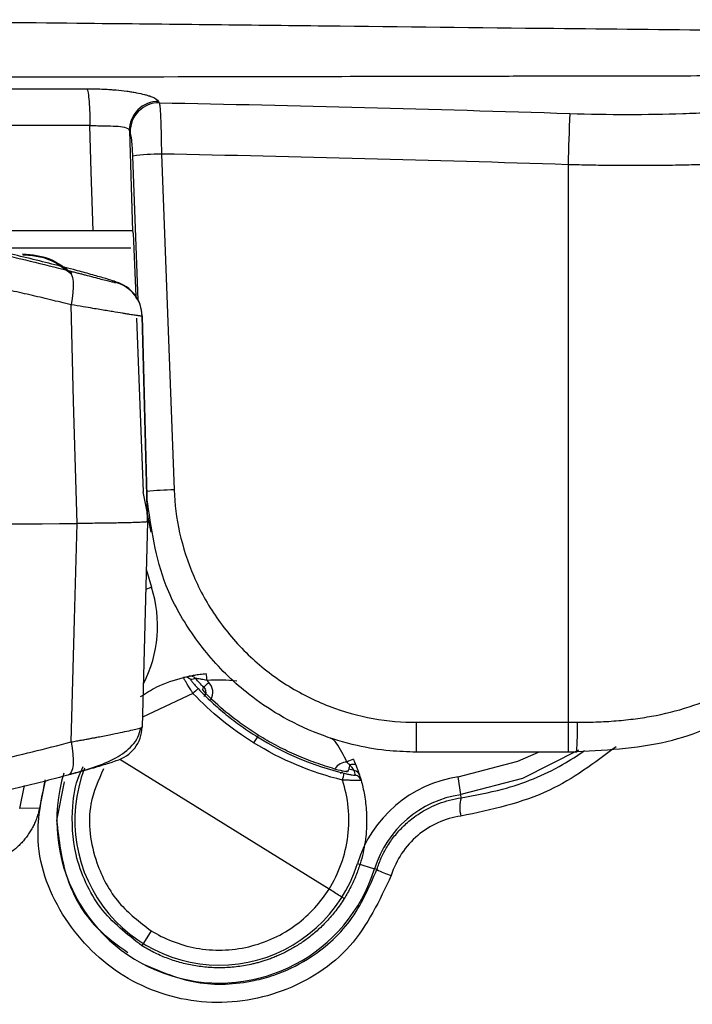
# Model space of a CAD drawing. Header units: millimetres. Extents: x 5 to 597, y 5 to 415.
# Tile 128 of 131: x 498.83 to 502.57, y 320.36 to 325.84. Entities that reach past the tile are written whole.
import ezdxf

# ---------------------------------------------------------------- set-up
doc = ezdxf.new("R2010")
doc.units = ezdxf.units.MM

msp = doc.modelspace()

# ---------------------------------------------------------------- linework, layer by layer
at = {"color": 7, "linetype": 'Continuous', "lineweight": 25}
for p, q in [((499.6008, 325.386), (499.6049, 325.3783)), ((499.4424, 325.2152), (499.4384, 325.2229)), ((499.6165, 325.093), (499.6875, 323.225)), ((501.8806, 325.0338), (501.8806, 321.9316)), ((499.2366, 324.666), (498.0249, 324.666)), ((499.4618, 324.6081), (499.4734, 324.3031)), ((498.8447, 324.5379), (498.8447, 324.5332)), ((499.3649, 324.3779), (499.3649, 324.3807)), ((499.478, 324.1801), (499.5147, 323.2139)), ((499.5094, 324.1938), (499.5094, 324.191)), ((499.5393, 323.0515), (499.5094, 324.1938)), ((499.5094, 324.191), (499.5393, 323.0478)), ((499.56, 322.9903), (499.5147, 323.2139)), ((499.5393, 323.0478), (499.5094, 321.9052)), ((499.5393, 323.0478), (499.5393, 323.0515)), ((501.0357, 321.9316), (501.0357, 321.766)), ((501.0357, 321.9316), (501.8806, 321.9316)), ((501.8806, 321.9316), (501.9328, 321.9316)), ((501.8806, 321.9316), (501.8806, 321.766)), ((500.1562, 321.8599), (500.1507, 321.851)), ((500.1507, 321.851), (500.13, 321.8176)), ((501.0357, 321.766), (501.024, 321.766)), ((501.8806, 321.766), (501.0357, 321.766)), ((501.9288, 321.766), (501.8806, 321.766)), ((500.5498, 321.0043), (499.3859, 321.7257)), ((498.9693, 321.6079), (498.9376, 321.454)), ((501.2838, 321.5292), (501.269, 321.628)), ((498.8273, 321.4519), (498.8537, 321.5807)), ((501.2864, 321.5119), (501.2838, 321.5292)), ((498.9376, 321.454), (498.8273, 321.4519)), ((500.7081, 321.147), (500.8035, 321.1174)), ((500.8164, 321.1134), (500.8035, 321.1174)), ((499.5591, 320.7726), (499.5073, 320.689))]:
    msp.add_line(p, q, dxfattribs=at)
at = {"color": 8, "linetype": 'Continuous', "lineweight": 25}
for p, q in [((499.4877, 324.2792), (499.4572, 325.0819)), ((499.4462, 324.5695), (498.519, 324.5695)), ((499.5321, 322.783), (499.5609, 322.6836)), ((499.5293, 322.6732), (499.5609, 322.6836)), ((499.7923, 322.0922), (499.5108, 321.9612)), ((499.075, 321.6001), (499.0333, 321.386))]:
    msp.add_line(p, q, dxfattribs=at)
at = {"color": 7, "linetype": 'Continuous', "lineweight": 25, "flags": 128}
for points in [[(499.2366, 324.666), (499.2263, 324.9944), (499.2182, 325.2524)], [(499.4384, 325.2229), (499.4483, 324.9097), (499.456, 324.6637)], [(499.0957, 324.4456), (499.1063, 324.4388), (499.1148, 324.4258), (499.1211, 324.4071), (499.1248, 324.3832), (499.1259, 324.355), (499.1242, 324.3234), (499.12, 324.2894), (499.1132, 324.2542)], [(499.1466, 323.0379), (499.1279, 323.719), (499.1132, 324.2542)], [(499.1132, 321.8224), (499.1319, 322.5031), (499.1466, 323.0379)], [(499.8449, 322.1151), (499.8488, 322.1218), (499.8519, 322.127)], [(499.1132, 321.8224), (499.12, 321.7875), (499.1242, 321.7539), (499.1259, 321.723), (499.1248, 321.6956), (499.1211, 321.6727), (499.1148, 321.655), (499.1063, 321.6432), (499.0957, 321.6376)], [(500.6652, 321.6952), (500.6714, 321.697), (500.6773, 321.6984), (500.6827, 321.6993), (500.6876, 321.6996), (500.6917, 321.6994), (500.6949, 321.6987), (500.6972, 321.6975), (500.6986, 321.6958)], [(500.6599, 321.6708), (500.6555, 321.6641), (500.6521, 321.6588)]]:
    msp.add_lwpolyline(points, dxfattribs=at)
at = {"color": 8, "linetype": 'Continuous', "lineweight": 25, "flags": 128}
for points in [[(499.8449, 322.1151), (499.8491, 322.1101), (499.8504, 322.108)], [(501.269, 321.628), (501.6017, 321.7162), (501.7163, 321.766)], [(501.9382, 321.7765), (501.6273, 321.6191), (501.2838, 321.5292)], [(500.6521, 321.6588), (500.6461, 321.6598), (500.6436, 321.6599)]]:
    msp.add_lwpolyline(points, dxfattribs=at)
at = {"color": 7, "linetype": 'Continuous', "lineweight": 25}
for centre, radius, start, end in [((499.5998, 325.2246), 0.1614, 89.6477, 180.6048), ((499.6039, 325.2169), 0.1614, 89.6479, 180.6048), ((592.9637, 322.1495), 91.1287, 178.006973, 178.186244), ((499.6341, 323.6988), 1.3944, 90.7201, 97.2853), ((499.3095, 324.1886), 0.2, 1.503, 73.9165), ((499.3095, 324.1858), 0.2, 1.503, 73.9165), ((496.0393, 820.2039), 497.1757, 269.641906, 270.358094), ((499.7769, 322.149), 0.0399, 41.6991, 101.9945), ((499.2532, 322.1185), 0.619, 4.2055, 7.8317), ((499.7495, 322.1427), 0.0399, 41.2519, 104.0622), ((498.6852, 323.3736), 1.7074, 313.1043, 314.4107), ((501.5189, 320.2904), 2.4955, 132.8761, 133.7777), ((500.2385, 321.8893), 1.6948, 355.8294, 1.4312), ((499.3095, 321.9105), 0.2, 286.0835, 358.497), ((500.9361, 321.1061), 0.6693, 112.0145, 115.3652), ((501.3712, 321.528), 0.7256, 166.6777, 168.6484), ((498.6516, 322.1008), 2.0334, 346.0345, 347.1414), ((500.6819, 321.6251), 0.0399, 17.8642, 78.1554), ((500.69, 321.5981), 0.0399, 15.7953, 78.6029), ((501.3717, 320.9407), 0.6949, 98.4949, 162.7299), ((501.3717, 320.9407), 0.595, 98.4949, 162.7299), ((501.4569, 321.4571), 0.1792, 162.1828, 195.3543), ((500.9674, 321.364), 0.2927, 238.939, 255.8938)]:
    msp.add_arc(centre, radius, start, end, dxfattribs=at)
at = {"color": 8, "linetype": 'Continuous', "lineweight": 25}
for centre, radius, start, end in [((499.725, 321.4416), 1.7839, 91.2049, 96.1577), ((498.9003, 322.468), 0.6949, 332.4211, 18.0748), ((499.9393, 321.386), 0.905, 163.1571, 342.7299), ((499.9393, 321.386), 0.8051, 158.8963, 342.7299)]:
    msp.add_arc(centre, radius, start, end, dxfattribs=at)
at = {"color": 7, "linetype": 'Continuous', "lineweight": 25}
for points, knots in [([(496.0393, 325.8404), (496.124, 325.8404), (496.2961, 325.8403), (496.5583, 325.8398), (496.8284, 325.839), (497.1064, 325.8378), (497.3923, 325.8363), (497.6861, 325.8344), (497.9876, 325.8323), (498.4947, 325.8282), (499.3452, 325.8197), (500.5164, 325.8066), (501.6929, 325.7933), (502.5829, 325.7844), (503.2009, 325.7795), (503.6526, 325.7766), (504.0822, 325.7746), (504.4903, 325.7733), (504.7543, 325.7732), (504.883, 325.7732)], [0, 0, 0, 0, 0.028336, 0.057566, 0.087689, 0.118704, 0.150608, 0.1834, 0.217077, 0.251638, 0.353375, 0.502618, 0.646251, 0.752289, 0.806491, 0.858356, 0.90789, 0.955101, 1, 1, 1, 1]), ([(504.9531, 325.5295), (504.8732, 325.5295), (504.7107, 325.5295), (504.4623, 325.5294), (504.2052, 325.5292), (503.9392, 325.529), (503.6645, 325.5287), (503.3808, 325.5284), (503.0883, 325.528), (502.7194, 325.5274), (502.2519, 325.5266), (501.7655, 325.5257), (501.198, 325.5246), (500.4092, 325.523), (499.4044, 325.521), (498.4864, 325.5195), (497.8307, 325.5186), (497.3563, 325.5181), (496.9006, 325.5178), (496.4636, 325.5176), (496.1786, 325.5175), (496.0393, 325.5175)], [0, 0, 0, 0, 0.027624, 0.056191, 0.085702, 0.116156, 0.147555, 0.179899, 0.213189, 0.247425, 0.305525, 0.371974, 0.412011, 0.496984, 0.637251, 0.748084, 0.80267, 0.855156, 0.905541, 0.953822, 1, 1, 1, 1]), ([(496.0393, 325.4565), (496.1227, 325.4565), (496.3006, 325.4565), (496.5841, 325.4565), (496.9007, 325.4565), (497.2505, 325.4564), (497.7438, 325.4564), (498.2958, 325.4564), (498.8221, 325.4563), (499.0994, 325.4563), (499.2016, 325.4563)], [0, 0, 0, 0, 0.079013, 0.168505, 0.268484, 0.378955, 0.499924, 0.736098, 0.902811, 1, 1, 1, 1]), ([(499.2016, 325.4563), (499.2298, 325.4563), (499.2575, 325.4557), (499.2981, 325.454), (499.3181, 325.4529), (499.3412, 325.4513), (499.3526, 325.4504), (499.3575, 325.45), (499.3607, 325.4497), (499.3626, 325.4495), (499.385, 325.4475), (499.405, 325.4453), (499.4335, 325.4416), (499.4427, 325.4402), (499.4606, 325.4374), (499.4696, 325.4358), (499.494, 325.4312), (499.5162, 325.4263), (499.5383, 325.42), (499.5484, 325.4167), (499.5526, 325.4153), (499.5553, 325.4143), (499.5564, 325.4139), (499.5815, 325.4046), (499.5958, 325.3955), (499.6008, 325.386)], [0, 0, 0, 0, 0.125, 0.125, 0.1875, 0.21875, 0.234375, 0.242188, 0.242188, 0.25, 0.25, 0.375, 0.375, 0.4375, 0.4375, 0.5, 0.5, 0.625, 0.6875, 0.71875, 0.734375, 0.734375, 0.75, 0.75, 1, 1, 1, 1]), ([(499.2016, 325.4563), (499.2037, 325.4525), (499.206, 325.4449), (499.2102, 325.4209), (499.2121, 325.4046), (499.2153, 325.3659), (499.2165, 325.3435), (499.218, 325.2976), (499.2183, 325.2742), (499.2182, 325.2524)], [0, 0, 0, 0, 0.25, 0.25, 0.5, 0.5, 0.75, 0.75, 1, 1, 1, 1]), ([(499.6049, 325.3783), (499.6052, 325.3768), (499.606, 325.3731), (499.6073, 325.3631), (499.6089, 325.3462), (499.6107, 325.319), (499.6125, 325.2814), (499.6141, 325.236), (499.6153, 325.188), (499.6161, 325.1401), (499.6164, 325.1083), (499.6165, 325.093)], [0, 0, 0, 0, 0.058971, 0.137554, 0.236959, 0.357934, 0.500131, 0.636506, 0.766222, 0.887698, 1, 1, 1, 1]), ([(501.8901, 325.3187), (501.9983, 325.3153), (502.1067, 325.3135), (502.3169, 325.3134), (502.4194, 325.315), (502.5692, 325.32), (502.6186, 325.3222), (502.7141, 325.3272), (502.7604, 325.3301), (502.8951, 325.3399), (502.9791, 325.3481), (503.0574, 325.3578)], [0, 0, 0, 0, 0.25, 0.25, 0.5, 0.5, 0.625, 0.625, 0.75, 0.75, 1, 1, 1, 1]), ([(499.2182, 325.2524), (499.2515, 325.2512), (499.2772, 325.2502), (499.3236, 325.2492), (499.3441, 325.249), (499.3812, 325.2472), (499.3979, 325.2456), (499.4247, 325.2382), (499.4352, 325.2325), (499.4384, 325.2229)], [0, 0, 0, 0, 0.25, 0.25, 0.5, 0.5, 0.75, 0.75, 1, 1, 1, 1]), ([(499.4572, 325.0819), (499.456, 325.1141), (499.4539, 325.1448), (499.4485, 325.1933), (499.4454, 325.2096), (499.4424, 325.2152)], [0, 0, 0, 0, 0.5, 0.5, 1, 1, 1, 1]), ([(503.2519, 325.0729), (503.2362, 325.0712), (503.2049, 325.068), (503.1562, 325.0635), (503.1064, 325.0592), (503.0553, 325.0552), (503.0032, 325.0515), (502.95, 325.0481), (502.8957, 325.045), (502.8406, 325.0421), (502.7845, 325.0395), (502.7276, 325.0372), (502.67, 325.0351), (502.6117, 325.0334), (502.5527, 325.0319), (502.4932, 325.0306), (502.4332, 325.0297), (502.3727, 325.029), (502.3119, 325.0287), (502.2507, 325.0286), (502.1893, 325.0287), (502.1277, 325.0292), (502.066, 325.0299), (502.0042, 325.0309), (501.9424, 325.0322), (501.9012, 325.0332), (501.8806, 325.0338)], [0, 0, 0, 0, 0.042578, 0.085074, 0.127486, 0.169816, 0.212064, 0.254231, 0.296318, 0.338324, 0.380251, 0.422099, 0.463868, 0.505559, 0.547174, 0.588711, 0.630172, 0.671558, 0.712869, 0.754106, 0.795269, 0.836359, 0.877376, 0.918322, 0.959196, 1, 1, 1, 1]), ([(499.1277, 324.4499), (499.0815, 324.4619), (498.9893, 324.4858), (498.8504, 324.5197), (498.7115, 324.552), (498.5725, 324.5825), (498.4335, 324.6114), (498.2944, 324.6385), (498.1553, 324.664), (498.0162, 324.6878), (497.8772, 324.7099), (497.7382, 324.7304), (497.386, 324.7781), (496.8179, 324.8332), (496.0338, 324.8581), (495.2514, 324.8325), (494.6481, 324.7737), (494.2207, 324.7135), (493.9664, 324.6722), (493.7121, 324.6253), (493.4579, 324.5727), (493.2037, 324.5148), (493.0353, 324.4716), (492.9509, 324.4499)], [0, 0, 0, 0, 0.023119, 0.046164, 0.069136, 0.092037, 0.114866, 0.137627, 0.160319, 0.182943, 0.205502, 0.227995, 0.250424, 0.376134, 0.501157, 0.625352, 0.750241, 0.791301, 0.832579, 0.874081, 0.915814, 0.957785, 1, 1, 1, 1]), ([(492.9829, 324.4456), (493.0238, 324.456), (493.1055, 324.4768), (493.229, 324.5064), (493.3528, 324.5349), (493.477, 324.5621), (493.6017, 324.588), (493.7269, 324.6127), (493.8524, 324.6361), (493.9783, 324.6582), (494.1045, 324.6791), (494.2312, 324.6986), (494.3582, 324.7168), (494.6985, 324.7621), (495.2581, 324.8157), (496.0424, 324.8406), (496.8281, 324.8153), (497.4206, 324.758), (497.8214, 324.7029), (498.0368, 324.6693), (498.2511, 324.632), (498.4643, 324.591), (498.6763, 324.5463), (498.8872, 324.4981), (499.026, 324.4632), (499.0957, 324.4456)], [0, 0, 0, 0, 0.021249, 0.042432, 0.063553, 0.084614, 0.105621, 0.126575, 0.147482, 0.168345, 0.189167, 0.209953, 0.230706, 0.25143, 0.376176, 0.500275, 0.62504, 0.750471, 0.785748, 0.821117, 0.856597, 0.892207, 0.927966, 0.963891, 1, 1, 1, 1]), ([(499.4538, 324.666), (499.4526, 324.666), (499.4501, 324.666), (499.4443, 324.666), (499.4369, 324.666), (499.4249, 324.666), (499.4062, 324.666), (499.3785, 324.666), (499.3466, 324.666), (499.3114, 324.666), (499.2742, 324.666), (499.2491, 324.666), (499.2366, 324.666)], [0, 0, 0, 0, 0.0626484, 0.1248282, 0.187093, 0.2499943, 0.3744756, 0.4996752, 0.6241427, 0.74935, 0.8744802, 1, 1, 1, 1]), ([(499.4538, 324.666), (499.4543, 324.6659), (499.4552, 324.6658), (499.4558, 324.6644), (499.456, 324.6637)], [0, 0, 0, 0, 0.501211, 1, 1, 1, 1]), ([(499.456, 324.6637), (499.4571, 324.6605), (499.4584, 324.6532), (499.4605, 324.6327), (499.4613, 324.6199), (499.4618, 324.6081)], [0, 0, 0, 0, 0.5, 0.5, 1, 1, 1, 1]), ([(499.1132, 324.2542), (499.0751, 324.2637), (498.9989, 324.2826), (498.8839, 324.3097), (498.7688, 324.3358), (498.6536, 324.3607), (498.5382, 324.3846), (498.4227, 324.4073), (498.3072, 324.429), (498.1915, 324.4495), (498.0759, 324.469), (497.9602, 324.4873), (497.8445, 324.5046), (497.7289, 324.5208), (497.5773, 324.5405), (497.3894, 324.5624), (497.1647, 324.5845), (496.9398, 324.6025), (496.7146, 324.6166), (496.4894, 324.6266), (496.2643, 324.6328), (496.1142, 324.6336), (496.0393, 324.634)], [0, 0, 0, 0, 0.039451, 0.078717, 0.117801, 0.156704, 0.19543, 0.233983, 0.272364, 0.310577, 0.348624, 0.38651, 0.424237, 0.461808, 0.499226, 0.571421, 0.643357, 0.715059, 0.78655, 0.857854, 0.928996, 1, 1, 1, 1]), ([(498.8447, 324.5379), (498.8963, 324.5329), (498.9979, 324.523), (499.0782, 324.4603), (499.1177, 324.4295)], [0, 0, 0, 0, 0.50823, 1, 1, 1, 1]), ([(498.8447, 324.5332), (498.8735, 324.5313), (498.9289, 324.5277), (499.0244, 324.4971), (499.0799, 324.4537), (499.1143, 324.4269)], [0, 0, 0, 0, 0.2923583, 0.5619253, 1, 1, 1, 1]), ([(499.0957, 324.4456), (499.1033, 324.4437), (499.1185, 324.4397), (499.1407, 324.434), (499.1621, 324.4284), (499.1829, 324.423), (499.213, 324.4152), (499.2502, 324.4055), (499.2902, 324.3951), (499.3228, 324.3868), (499.3441, 324.3816), (499.3568, 324.3788), (499.3636, 324.3775), (499.3644, 324.3778), (499.3649, 324.3779)], [0, 0, 0, 0, 0.050532, 0.100707, 0.150693, 0.200659, 0.250776, 0.376335, 0.50064, 0.625944, 0.750305, 0.833837, 0.916728, 1, 1, 1, 1]), ([(499.3649, 324.3807), (499.3649, 324.381), (499.3631, 324.3817), (499.3564, 324.3842), (499.3513, 324.3859), (499.3319, 324.3921), (499.3129, 324.398), (499.2676, 324.4113), (499.2411, 324.4189), (499.1854, 324.4345), (499.1563, 324.4423), (499.1277, 324.4499)], [0, 0, 0, 0, 0.125, 0.125, 0.25, 0.25, 0.5, 0.5, 0.75, 0.75, 1, 1, 1, 1]), ([(499.5094, 324.191), (499.5092, 324.1909), (499.5088, 324.1907), (499.5055, 324.191), (499.5003, 324.1916), (499.4928, 324.1926), (499.483, 324.194), (499.4709, 324.1958), (499.4565, 324.198), (499.4398, 324.2006), (499.421, 324.2036), (499.391, 324.2084), (499.3441, 324.2162), (499.2866, 324.2257), (499.2306, 324.235), (499.1778, 324.2437), (499.136, 324.2505), (499.1132, 324.2542)], [0, 0, 0, 0, 0.047134, 0.095077, 0.143773, 0.193159, 0.243163, 0.293709, 0.344712, 0.396086, 0.447738, 0.499574, 0.618556, 0.749232, 0.81482, 0.898969, 1, 1, 1, 1]), ([(501.0357, 321.766), (500.9868, 321.7674), (500.8761, 321.7706), (500.6928, 321.8011), (500.483, 321.8642), (500.281, 321.9618), (500.1153, 322.0745), (499.9462, 322.221), (499.7812, 322.4185), (499.5971, 322.7462), (499.5595, 323.0121), (499.536, 323.1786)], [0, 0, 0, 0, 0.064721, 0.146324, 0.244796, 0.353442, 0.441529, 0.509035, 0.648743, 0.779945, 1, 1, 1, 1]), ([(499.6875, 323.225), (499.6904, 323.1475), (499.7003, 323.0674), (499.736, 322.9059), (499.762, 322.8245), (499.8309, 322.665), (499.8739, 322.5871), (499.9758, 322.4398), (500.0348, 322.3705), (500.1655, 322.2451), (500.2372, 322.189), (500.3888, 322.0931), (500.4686, 322.0533), (500.6312, 321.9907), (500.7138, 321.9679), (500.8772, 321.9384), (500.9579, 321.9316), (501.0357, 321.9316)], [0, 0, 0, 0, 0.125, 0.125, 0.25, 0.25, 0.375, 0.375, 0.5, 0.5, 0.625, 0.625, 0.75, 0.75, 0.875, 0.875, 1, 1, 1, 1]), ([(499.5393, 323.0478), (499.5391, 323.0476), (499.5387, 323.0472), (499.5357, 323.0466), (499.5308, 323.046), (499.524, 323.0454), (499.5154, 323.0448), (499.5051, 323.0442), (499.4931, 323.0437), (499.4797, 323.0432), (499.4648, 323.0427), (499.4487, 323.0422), (499.4265, 323.0416), (499.3963, 323.0409), (499.3556, 323.0402), (499.3098, 323.0395), (499.2592, 323.0389), (499.2048, 323.0383), (499.166, 323.0381), (499.1466, 323.0379)], [0, 0, 0, 0, 0.047012, 0.094005, 0.140881, 0.187546, 0.233905, 0.279868, 0.325346, 0.370257, 0.414522, 0.45807, 0.500834, 0.579569, 0.66074, 0.743898, 0.828535, 0.914095, 1, 1, 1, 1]), ([(501.9328, 321.9316), (501.9525, 321.9317), (501.9917, 321.932), (502.0499, 321.9338), (502.1067, 321.9368), (502.1623, 321.9411), (502.2166, 321.9465), (502.2694, 321.9532), (502.321, 321.961), (502.4269, 321.9802), (502.581, 322.0207), (502.7718, 322.1029), (502.9401, 322.2124), (503.0555, 322.323), (503.1306, 322.4159), (503.1766, 322.4818), (503.2179, 322.5511), (503.255, 322.6235), (503.2762, 322.6742), (503.2868, 322.6996)], [0, 0, 0, 0, 0.033425, 0.066228, 0.098421, 0.130021, 0.161044, 0.191507, 0.221428, 0.250827, 0.378027, 0.500678, 0.62604, 0.750063, 0.800473, 0.850479, 0.900272, 0.950047, 1, 1, 1, 1]), ([(501.9295, 321.7688), (502.1118, 321.7789), (502.461, 321.7981), (502.8888, 322.003), (503.1757, 322.2927), (503.2806, 322.5299), (503.3289, 322.6391)], [0, 0, 0, 0, 0.292623, 0.560526, 0.797472, 1, 1, 1, 1]), ([(499.7686, 322.1881), (499.769, 322.1882), (499.7698, 322.1883), (499.7735, 322.1891), (499.7795, 322.1903), (499.7889, 322.1922), (499.8059, 322.1952), (499.8319, 322.1993), (499.8546, 322.2016), (499.8664, 322.2028)], [0, 0, 0, 0, 0.081589, 0.164019, 0.249609, 0.373662, 0.499971, 0.740431, 1, 1, 1, 1]), ([(499.5003, 322.0745), (499.5298, 322.0936), (499.6038, 322.1416), (499.6887, 322.1664), (499.7398, 322.1814)], [0, 0, 0, 0, 0.398519, 1, 1, 1, 1]), ([(499.7923, 322.0922), (499.7895, 322.0966), (499.7841, 322.1054), (499.7765, 322.1179), (499.7696, 322.1292), (499.7635, 322.139), (499.7585, 322.1472), (499.752, 322.1578), (499.7454, 322.1697), (499.7401, 322.1794), (499.7399, 322.1807), (499.7398, 322.1814)], [0, 0, 0, 0, 0.098785, 0.193208, 0.281672, 0.362851, 0.435746, 0.499701, 0.668931, 0.8374, 1, 1, 1, 1]), ([(499.7795, 322.169), (499.7794, 322.1689), (499.7793, 322.1686), (499.7801, 322.167), (499.782, 322.1641), (499.7853, 322.1597), (499.7922, 322.151), (499.8039, 322.1373), (499.8152, 322.1253), (499.8209, 322.1191)], [0, 0, 0, 0, 0.082523, 0.16572, 0.251543, 0.377438, 0.50143, 0.74462, 1, 1, 1, 1]), ([(499.8705, 322.1638), (499.8651, 322.1651), (499.8552, 322.1675), (499.8421, 322.1702), (499.8298, 322.1726), (499.8186, 322.1741), (499.8093, 322.1753), (499.8075, 322.1755), (499.8067, 322.1756)], [0, 0, 0, 0, 0.2052282, 0.3730565, 0.5011107, 0.6928985, 0.8577561, 1, 1, 1, 1]), ([(499.8916, 322.0576), (499.9005, 322.0728), (499.9041, 322.0905), (499.9, 322.1251), (499.8923, 322.1413), (499.8801, 322.1539)], [0, 0, 0, 0, 0.5, 0.5, 1, 1, 1, 1]), ([(499.8209, 322.1191), (499.8333, 322.1063), (499.8581, 322.0807), (499.8969, 322.0438), (499.9366, 322.0082), (499.9775, 321.9739), (500.0193, 321.941), (500.0622, 321.9095), (500.1059, 321.8793), (500.1358, 321.8604), (500.1507, 321.851)], [0, 0, 0, 0, 0.1256, 0.251028, 0.376286, 0.501371, 0.626286, 0.751029, 0.8756, 1, 1, 1, 1]), ([(499.8449, 322.1151), (499.8443, 322.1141), (499.85, 322.1066), (499.8704, 322.0842), (499.8851, 322.0693), (499.9003, 322.0552)], [0, 0, 0, 0, 0.5, 0.5, 1, 1, 1, 1]), ([(499.8519, 322.127), (499.858, 322.1207), (499.8619, 322.1125), (499.8639, 322.0951), (499.862, 322.0862), (499.8576, 322.0787)], [0, 0, 0, 0, 0.5, 0.5, 1, 1, 1, 1]), ([(499.8603, 322.0883), (499.8602, 322.0883), (499.859, 322.0886), (499.8579, 322.086), (499.8562, 322.0806), (499.8544, 322.0753), (499.8535, 322.0726)], [0, 0, 0, 0, 0.033395, 0.369718, 0.688139, 1, 1, 1, 1]), ([(499.1061, 321.643), (499.1966, 321.6679), (499.3296, 321.7044), (499.4446, 321.7868), (499.4883, 321.8483), (499.4975, 321.884), (499.502, 321.9017)], [0, 0, 0, 0, 0.517271, 0.760343, 0.881231, 1, 1, 1, 1]), ([(499.1132, 321.8224), (499.1235, 321.8242), (499.1432, 321.8277), (499.1711, 321.8327), (499.1965, 321.8373), (499.2192, 321.8415), (499.2392, 321.8453), (499.2568, 321.8486), (499.2931, 321.8556), (499.3434, 321.8654), (499.4022, 321.8776), (499.4487, 321.8878), (499.4796, 321.8953), (499.4977, 321.9002), (499.5075, 321.9034), (499.5088, 321.9046), (499.5094, 321.9052)], [0, 0, 0, 0, 0.045036, 0.08721, 0.12634, 0.162271, 0.194872, 0.22404, 0.249689, 0.380297, 0.499223, 0.626757, 0.748935, 0.833171, 0.917003, 1, 1, 1, 1]), ([(500.57, 321.676), (500.5518, 321.6815), (500.5154, 321.6924), (500.4615, 321.7111), (500.4084, 321.7315), (500.3561, 321.7538), (500.3046, 321.7777), (500.2541, 321.8034), (500.2045, 321.8306), (500.1723, 321.8501), (500.1562, 321.8599)], [0, 0, 0, 0, 0.125688, 0.251179, 0.376473, 0.50157, 0.626471, 0.751176, 0.875686, 1, 1, 1, 1]), ([(496.0393, 321.424), (496.0794, 321.4241), (496.1596, 321.4244), (496.2799, 321.4262), (496.4003, 321.4292), (496.5208, 321.4335), (496.6412, 321.4389), (496.7617, 321.4455), (496.8821, 321.4533), (497.0025, 321.4624), (497.1228, 321.4726), (497.2431, 321.4841), (497.3632, 321.4967), (497.4832, 321.5106), (497.6355, 321.5297), (497.8199, 321.5555), (498.0362, 321.5898), (498.2525, 321.6282), (498.4686, 321.6706), (498.6843, 321.7171), (498.8998, 321.7673), (499.0419, 321.804), (499.1132, 321.8224)], [0, 0, 0, 0, 0.037972, 0.07598, 0.114028, 0.15212, 0.190259, 0.228449, 0.266694, 0.304998, 0.343364, 0.381795, 0.420296, 0.458871, 0.497522, 0.567579, 0.638178, 0.709339, 0.781082, 0.853428, 0.926394, 1, 1, 1, 1]), ([(499.3649, 321.7183), (499.3649, 321.7176), (499.358, 321.7149), (499.3385, 321.7083), (499.3305, 321.7057), (499.3116, 321.6997), (499.3006, 321.6962), (499.2643, 321.6852), (499.2352, 321.6765), (499.1696, 321.6578), (499.134, 321.6479), (499.0957, 321.6376)], [0, 0, 0, 0, 0.25, 0.25, 0.375, 0.375, 0.5, 0.5, 0.75, 0.75, 1, 1, 1, 1]), ([(500.6652, 321.6952), (500.6624, 321.6977), (500.657, 321.7027), (500.6519, 321.7081), (500.6494, 321.7108)], [0, 0, 0, 0, 0.509231, 1, 1, 1, 1]), ([(500.69, 321.6641), (500.6899, 321.6644), (500.6895, 321.6649), (500.6878, 321.6673), (500.6852, 321.6708), (500.681, 321.6763), (500.6744, 321.6845), (500.6684, 321.6914), (500.6652, 321.6952)], [0, 0, 0, 0, 0.112985, 0.232994, 0.361636, 0.500062, 0.726314, 1, 1, 1, 1]), ([(500.6986, 321.6958), (500.7001, 321.6919), (500.7031, 321.6844), (500.7071, 321.6739), (500.7106, 321.6645), (500.7136, 321.656), (500.7161, 321.6486), (500.7181, 321.6428), (500.7194, 321.6387), (500.7197, 321.6378), (500.7198, 321.6373)], [0, 0, 0, 0, 0.131927, 0.257986, 0.380167, 0.50065, 0.626626, 0.750572, 0.876318, 1, 1, 1, 1]), ([(499.0957, 321.6376), (499.0547, 321.6267), (498.9731, 321.6049), (498.8496, 321.5739), (498.7258, 321.544), (498.6015, 321.5156), (498.4768, 321.4884), (498.3517, 321.4626), (498.2262, 321.438), (498.1003, 321.4149), (497.974, 321.3931), (497.8474, 321.3726), (497.7204, 321.3536), (497.3801, 321.3062), (496.8205, 321.2501), (496.0362, 321.224), (495.2505, 321.2505), (494.658, 321.3104), (494.2572, 321.3682), (494.0418, 321.4033), (493.8275, 321.4424), (493.6143, 321.4853), (493.4023, 321.5321), (493.1914, 321.5825), (493.0525, 321.6192), (492.9829, 321.6376)], [0, 0, 0, 0, 0.021249, 0.042432, 0.063553, 0.084614, 0.105621, 0.126575, 0.147482, 0.168345, 0.189167, 0.209953, 0.230706, 0.25143, 0.376176, 0.500275, 0.62504, 0.750471, 0.785748, 0.821117, 0.856597, 0.892207, 0.927966, 0.963891, 1, 1, 1, 1]), ([(499.5073, 320.689), (499.4246, 320.7535), (499.2985, 320.8516), (499.1909, 321.0388), (499.1238, 321.2281), (499.1134, 321.4336), (499.1396, 321.6004), (499.1731, 321.6691), (499.1813, 321.6859)], [0, 0, 0, 0, 0.272872, 0.415676, 0.562311, 0.7989, 0.950888, 1, 1, 1, 1]), ([(500.57, 321.676), (500.5902, 321.6702), (500.6108, 321.6651), (500.6414, 321.659), (500.6515, 321.6578), (500.6521, 321.6588)], [0, 0, 0, 0, 0.5, 0.5, 1, 1, 1, 1]), ([(500.6131, 321.6465), (500.6145, 321.6479), (500.6173, 321.6508), (500.6208, 321.6538), (500.6225, 321.6558), (500.6219, 321.6568), (500.6217, 321.6571)], [0, 0, 0, 0, 0.23137, 0.494426, 0.810242, 1, 1, 1, 1]), ([(500.6341, 321.6483), (500.6381, 321.6473), (500.6462, 321.6454), (500.6617, 321.642), (500.6796, 321.6386), (500.6919, 321.637), (500.6973, 321.6367), (500.6977, 321.637), (500.6979, 321.6372)], [0, 0, 0, 0, 0.128148, 0.252478, 0.500478, 0.750308, 0.876348, 1, 1, 1, 1]), ([(500.5498, 321.0043), (500.5768, 321.0474), (500.6, 321.0944), (500.6356, 321.1937), (500.6482, 321.2459), (500.6613, 321.3518), (500.6619, 321.4055), (500.6516, 321.5105), (500.6407, 321.5617), (500.6249, 321.6101)], [0, 0, 0, 0, 0.25, 0.25, 0.5, 0.5, 0.75, 0.75, 1, 1, 1, 1]), ([(500.7284, 321.609), (500.7283, 321.6088), (500.728, 321.6086), (500.7253, 321.6083), (500.721, 321.6081), (500.7148, 321.608), (500.707, 321.6079), (500.6959, 321.6079), (500.6791, 321.6085), (500.6545, 321.6091), (500.6352, 321.6098), (500.6249, 321.6101)], [0, 0, 0, 0, 0.0803071, 0.1626661, 0.2465287, 0.3312635, 0.4162005, 0.5006795, 0.6374183, 0.8069398, 1, 1, 1, 1]), ([(500.7284, 321.609), (500.7319, 321.596), (500.7391, 321.5691), (500.7475, 321.5266), (500.7543, 321.4808), (500.7586, 321.4316), (500.7599, 321.3791), (500.7576, 321.3237), (500.7511, 321.2655), (500.7399, 321.2049), (500.7232, 321.1424), (500.7005, 321.0786), (500.6715, 321.014), (500.6471, 320.9725), (500.6346, 320.9513)], [0, 0, 0, 0, 0.058825, 0.122107, 0.189845, 0.26204, 0.338691, 0.419798, 0.505361, 0.595379, 0.689853, 0.788781, 0.892163, 1, 1, 1, 1]), ([(500.8164, 321.1134), (500.82, 321.124), (500.8271, 321.1455), (500.8404, 321.1772), (500.8557, 321.2087), (500.8732, 321.2397), (500.893, 321.2701), (500.915, 321.2997), (500.9393, 321.3283), (500.9658, 321.3557), (500.9948, 321.382), (501.0277, 321.4078), (501.0658, 321.4334), (501.1107, 321.4584), (501.1627, 321.4811), (501.2217, 321.5005), (501.2642, 321.508), (501.2864, 321.5119)], [0, 0, 0, 0, 0.05163, 0.104258, 0.157886, 0.212513, 0.26814, 0.324766, 0.382392, 0.441016, 0.50064, 0.563076, 0.633851, 0.712949, 0.800354, 0.896045, 1, 1, 1, 1]), ([(498.9376, 321.4538), (498.9356, 321.445), (498.9316, 321.4274), (498.9234, 321.4016), (498.9135, 321.3762), (498.9019, 321.3515), (498.8885, 321.3276), (498.8735, 321.3046), (498.857, 321.2826), (498.8388, 321.2617), (498.8193, 321.242), (498.793, 321.2191), (498.758, 321.194), (498.7123, 321.1692), (498.661, 321.1499), (498.6049, 321.1367), (498.5658, 321.1349), (498.5458, 321.134)], [0, 0, 0, 0, 0.049395, 0.098924, 0.148593, 0.198404, 0.248361, 0.298467, 0.348725, 0.399141, 0.449715, 0.500453, 0.59019, 0.685003, 0.784902, 0.889898, 1, 1, 1, 1]), ([(501.2842, 321.4096), (501.2397, 321.4034), (501.1971, 321.3911), (501.1156, 321.3547), (501.0774, 321.3306), (501.0094, 321.2731), (500.979, 321.239), (500.9295, 321.1647), (500.9097, 321.1236), (500.8961, 321.0802)], [0, 0, 0, 0, 0.25, 0.25, 0.5, 0.5, 0.75, 0.75, 1, 1, 1, 1]), ([(499.5591, 320.7726), (499.6312, 320.7279), (499.717, 320.6928), (499.9045, 320.6591), (500.0057, 320.6609), (500.1991, 320.7061), (500.2906, 320.7494), (500.4436, 320.8628), (500.505, 320.9323), (500.5498, 321.0043)], [0, 0, 0, 0, 0.25, 0.25, 0.5, 0.5, 0.75, 0.75, 1, 1, 1, 1]), ([(500.6346, 320.9513), (500.6346, 320.9513), (500.6327, 320.9524), (500.6244, 320.9574), (500.6179, 320.9615), (500.6013, 320.9718), (500.5913, 320.978), (500.5705, 320.9912), (500.5597, 320.998), (500.5498, 321.0043)], [0, 0, 0, 0, 0.25, 0.25, 0.5, 0.5, 0.75, 0.75, 1, 1, 1, 1]), ([(500.6346, 320.9513), (500.627, 320.9396), (500.6121, 320.9165), (500.5878, 320.8838), (500.5628, 320.8529), (500.5369, 320.8241), (500.5104, 320.7973), (500.4835, 320.7723), (500.4563, 320.7492), (500.4289, 320.728), (500.4015, 320.7085), (500.3742, 320.6906), (500.3471, 320.6744), (500.3202, 320.6597), (500.2938, 320.6464), (500.2678, 320.6345), (500.2423, 320.6239), (500.2175, 320.6145), (500.1934, 320.6063), (500.1699, 320.599), (500.1473, 320.5928), (500.1052, 320.5823), (500.0429, 320.5712), (499.96, 320.5649), (499.878, 320.567), (499.7976, 320.577), (499.7197, 320.5946), (499.645, 320.6194), (499.5737, 320.6503), (499.5294, 320.6762), (499.5073, 320.689)], [0, 0, 0, 0, 0.032507, 0.064224, 0.095151, 0.125289, 0.154637, 0.183196, 0.210965, 0.237944, 0.264134, 0.289534, 0.314144, 0.337965, 0.360996, 0.383237, 0.404689, 0.425351, 0.445223, 0.464305, 0.482598, 0.500101, 0.565567, 0.630181, 0.693944, 0.756857, 0.818919, 0.88013, 0.94049, 1, 1, 1, 1])]:
    msp.add_open_spline(points, degree=3, knots=knots, dxfattribs=at)
for points in [[(499.6049, 325.3783), (500.3667, 325.3632), (501.1285, 325.3433), (501.8901, 325.3187)], [(499.2182, 325.2524), (498.1622, 325.2524), (497.1007, 325.2525), (496.0393, 325.2525)], [(501.8806, 325.0338), (501.126, 325.0581), (500.3713, 325.0779), (499.6165, 325.093)], [(499.7398, 322.1814), (499.7492, 322.1838), (499.7588, 322.186), (499.7686, 322.1881)], [(499.8067, 322.1756), (499.7975, 322.1735), (499.7884, 322.1713), (499.7795, 322.169)], [(499.8519, 322.127), (499.8365, 322.1429), (499.8215, 322.1591), (499.8067, 322.1756)], [(500.037, 322.1609), (499.9819, 322.1678), (499.9258, 322.1688), (499.8705, 322.1638)], [(499.8705, 322.1638), (499.8737, 322.1605), (499.8769, 322.1572), (499.8801, 322.1539)], [(500.13, 321.8176), (500.0067, 321.8941), (499.8923, 321.9871), (499.7923, 322.0922)], [(500.1562, 321.8599), (500.0649, 321.9165), (499.979, 321.982), (499.9003, 322.0552)], [(500.6249, 321.6101), (500.4512, 321.6525), (500.2821, 321.7234), (500.13, 321.8176)], [(500.1507, 321.851), (500.2999, 321.7586), (500.4636, 321.6899), (500.6341, 321.6483)], [(500.5897, 321.8183), (500.5826, 321.829), (500.5723, 321.8371), (500.5602, 321.8415)], [(500.6494, 321.7109), (500.6324, 321.7481), (500.6124, 321.7842), (500.5897, 321.8183)], [(500.6494, 321.7109), (500.6231, 321.7106), (500.5977, 321.6967), (500.5832, 321.6746)], [(500.6852, 321.7266), (500.69, 321.7162), (500.6944, 321.7059), (500.6986, 321.6958)], [(500.69, 321.6641), (500.68, 321.6663), (500.6699, 321.6685), (500.6599, 321.6708)], [(500.6979, 321.6372), (500.6955, 321.6461), (500.6929, 321.6551), (500.69, 321.6641)], [(500.7198, 321.6373), (500.7229, 321.6278), (500.7258, 321.6184), (500.7284, 321.609)], [(498.9376, 321.454), (498.9376, 321.454), (498.9376, 321.4539), (498.9376, 321.4538)]]:
    msp.add_open_spline(points, degree=3, dxfattribs=at)
at = {"color": 8, "linetype": 'Continuous', "lineweight": 25}
for points, knots in [([(502.1478, 321.7951), (502.0285, 321.7059), (501.7703, 321.5129), (501.4542, 321.4457), (501.2842, 321.4096)], [0, 0, 0, 0, 0.46208, 1, 1, 1, 1]), ([(501.2864, 321.5119), (501.3631, 321.5261), (501.5586, 321.5622), (501.7917, 321.6542), (501.9328, 321.7474), (501.9732, 321.7741)], [0, 0, 0, 0, 0.3157697, 0.8041505, 1, 1, 1, 1]), ([(499.294, 321.6734), (499.2657, 321.609), (499.193, 321.4433), (499.2338, 321.1674), (499.3641, 320.921), (499.4958, 320.8207), (499.5591, 320.7726)], [0, 0, 0, 0, 0.2028216, 0.5219868, 0.7702879, 1, 1, 1, 1]), ([(500.8961, 321.0802), (500.8307, 320.9404), (500.7, 320.6609), (500.2986, 320.4056), (499.8376, 320.3416), (499.3882, 320.4905), (499.0564, 320.8208), (498.894, 321.2335), (498.9472, 321.4982), (498.97, 321.6113)], [0, 0, 0, 0, 0.1482842, 0.2963712, 0.4446674, 0.592899, 0.7409168, 0.8892457, 1, 1, 1, 1]), ([(499.0333, 321.386), (499.0456, 321.2766), (499.0699, 321.0613), (499.2218, 320.7987), (499.3692, 320.6939), (499.43, 320.6507)], [0, 0, 0, 0, 0.377861, 0.743544, 1, 1, 1, 1]), ([(499.5204, 320.5838), (499.6162, 320.5437), (499.812, 320.4618), (500.0672, 320.4753), (500.2731, 320.5313), (500.4668, 320.6241), (500.687, 320.8151), (500.7733, 321.0139), (500.8164, 321.1134)], [0, 0, 0, 0, 0.193234, 0.394703, 0.466171, 0.596921, 0.798479, 1, 1, 1, 1])]:
    msp.add_open_spline(points, degree=3, knots=knots, dxfattribs=at)

doc.saveas('drawing.dxf')
